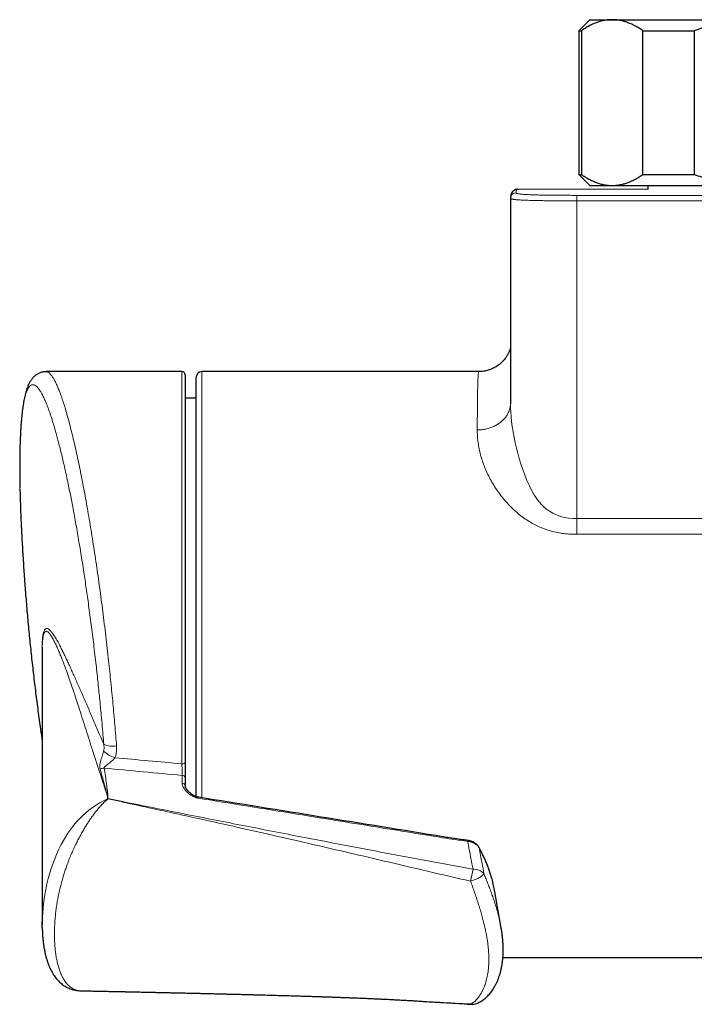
# Model space of a CAD drawing. Header units: millimetres. Extents: x 8 to 2314, y 12 to 2305.
# Tile 6 of 156: x 978 to 1039, y 537 to 626. Entities that reach past the tile are written whole.
import ezdxf

# ---------------------------------------------------------------- set-up
doc = ezdxf.new("R2010")
doc.units = ezdxf.units.MM

msp = doc.modelspace()

# ---------------------------------------------------------------- linework, layer by layer
at = {"color": 7, "linetype": 'Continuous', "lineweight": 30}
for p, q in [((1029.929, 626.133), (1028.929, 625.133)), ((1029.929, 626.133), (1031.938, 626.133)), ((1031.938, 626.133), (1044.929, 626.133)), ((1028.929, 625.133), (1028.929, 612.133)), ((1028.929, 625.133), (1029.154, 625.133)), ((1029.154, 625.133), (1029.154, 612.133)), ((1034.722, 625.133), (1039.361, 625.133)), ((1034.722, 612.133), (1034.722, 625.133)), ((1039.361, 625.133), (1039.361, 612.133)), ((1028.929, 612.133), (1029.929, 611.133)), ((1028.929, 612.133), (1029.154, 612.133)), ((1034.722, 612.133), (1039.361, 612.133)), ((1029.929, 611.133), (1031.938, 611.133)), ((1031.938, 611.133), (1044.929, 611.133)), ((1035.179, 611.133), (1035.179, 610.768)), ((1035.179, 610.769), (1023.369, 610.788)), ((1022.741, 610.007), (1022.739, 609.97)), ((993.029, 594.289), (980.741, 594.289)), ((1019.868, 594.289), (994.829, 594.289)), ((993.329, 593.989), (993.329, 558.917)), ((994.329, 555.839), (994.329, 593.789)), ((994.329, 591.893), (993.329, 591.902)), ((980.4, 569.14), (980.4, 544.253)), ((993.329, 556.843), (993.328, 556.855)), ((993.329, 557.551), (993.329, 556.843)), ((986.322, 555.666), (986.322, 555.812)), ((987.69, 555.365), (986.344, 555.643)), ((1021.111, 548.246), (1021.09, 548.322)), ((1021.905, 543.947), (1021.329, 547.238)), ((1021.899, 543.971), (1021.904, 543.947)), ((1022.059, 541.289), (1056.125, 541.289)), ((983.882, 538.28), (983.888, 538.28)), ((1014.326, 537.354), (1014.798, 537.325))]:
    msp.add_line(p, q, dxfattribs=at)
at = {"color": 252, "linetype": 'Continuous', "lineweight": 0}
for p, q in [((1028.739, 610.241), (1028.739, 609.741)), ((1108.929, 610.241), (1028.739, 610.241)), ((1108.929, 609.741), (1028.739, 609.741)), ((993.029, 558.815), (993.029, 594.289)), ((994.829, 594.289), (994.829, 555.736)), ((1028.74, 579.574), (1028.74, 580.998)), ((1028.74, 580.998), (1073.972, 580.998)), ((1073.94, 579.574), (1028.74, 579.574)), ((993.055, 557.055), (993.055, 557.762)), ((1021.112, 548.237), (1021.074, 548.389))]:
    msp.add_line(p, q, dxfattribs=at)
at = {"color": 7, "linetype": 'Continuous', "lineweight": 30, "flags": 128}
for points in [[(1022.74, 609.968), (1022.739, 609.97), (1022.739, 609.97), (1022.739, 609.97)], [(1019.891, 551.254), (1019.895, 551.246), (1019.903, 551.214)]]:
    msp.add_lwpolyline(points, dxfattribs=at)
at = {"color": 252, "linetype": 'Continuous', "lineweight": 0, "flags": 128}
for points in [[(1022.74, 591.39), (1022.745, 591.035), (1022.763, 590.631), (1022.795, 590.21), (1022.84, 589.774), (1022.902, 589.314), (1022.978, 588.841), (1023.07, 588.351), (1023.176, 587.85), (1023.286, 587.381), (1023.408, 586.906), (1023.542, 586.424), (1023.69, 585.937), (1023.854, 585.442), (1024.033, 584.947), (1024.232, 584.452), (1024.453, 583.963), (1024.678, 583.522), (1024.931, 583.092), (1025.221, 582.674), (1025.551, 582.279), (1025.774, 582.056), (1026.015, 581.849), (1026.279, 581.658), (1026.562, 581.489), (1026.91, 581.324), (1027.259, 581.199), (1027.623, 581.106), (1028.005, 581.042), (1028.393, 581.007), (1028.74, 580.998), (1028.74, 580.998), (1028.74, 580.998)], [(993.329, 558.917), (993.323, 558.897), (993.306, 558.878), (993.278, 558.861), (993.241, 558.845), (993.195, 558.833), (993.143, 558.823), (993.087, 558.817), (993.029, 558.815)], [(980.409, 544.601), (980.415, 544.939), (980.47, 545.731), (980.513, 546.141), (980.567, 546.556), (980.633, 546.979), (980.71, 547.407), (980.826, 547.957), (980.94, 548.424), (981.053, 548.839), (981.181, 549.26), (981.315, 549.662), (981.463, 550.067), (981.621, 550.464), (981.85, 550.982), (982.107, 551.501), (982.399, 552.024), (982.725, 552.542), (982.975, 552.895), (983.233, 553.229), (983.509, 553.554), (983.758, 553.823), (984.019, 554.082), (984.312, 554.349), (984.62, 554.606), (984.94, 554.847), (985.267, 555.071), (985.6, 555.278), (986.062, 555.535), (986.322, 555.666), (986.322, 555.666), (986.322, 555.666)], [(1019.138, 537.08), (1019.164, 537.058), (1019.179, 537.054)]]:
    msp.add_lwpolyline(points, dxfattribs=at)
at = {"color": 252, "linetype": 'Continuous', "lineweight": 0}
for centre, radius, start, end in [((1023.239, 609.969), 0.5, 89.97602, 175.70297), ((986.779, 562.22), 1.828, 243.51553, 280.67508), ((987.772, 561.922), 2.688, 227.13083, 252.70444), ((986.027, 556.702), 1.712, 90.41469, 103.54302), ((993.074, 557.504), 0.259, 10.42114, 94.22584), ((993.072, 556.792), 0.263, 13.83184, 93.81176), ((1021.318, 551.487), 2.462, 170.91651, 172.943), ((1035.488, 545.43), 16.581, 166.62301, 170.42469), ((1018.189, 551.485), 3.431, 286.06414, 309.28966), ((1019.486, 548.19), 1.084, 36.18884, 96.85128), ((1019.316, 538.098), 1.033, 260.10195, 291.69295)]:
    msp.add_arc(centre, radius, start, end, dxfattribs=at)
at = {"color": 7, "linetype": 'Continuous', "lineweight": 30}
for centre, radius, start, end in [((993.029, 593.989), 0.3, 360, 90), ((994.829, 593.789), 0.5, 90, 180), ((1019.252, 538.252), 1.2, 266.55568, 291.88246)]:
    msp.add_arc(centre, radius, start, end, dxfattribs=at)
at = {"color": 252, "linetype": 'Continuous', "lineweight": 0}
for centre, major_axis, ratio, start_param, end_param in [((1125.792, 567.789), (311.723, -18.806), 0.059895, 4.254464, 4.276046), ((1125.704, 567.084), (311.722, -19.521), 0.062137, 4.251619, 4.276728)]:
    msp.add_ellipse(centre, major_axis=major_axis, ratio=ratio, start_param=start_param, end_param=end_param, dxfattribs=at)
at = {"color": 7, "linetype": 'Continuous', "lineweight": 30}
for points, knots in [([(1031.938, 626.133), (1031.906, 626.133), (1031.761, 626.132), (1031.504, 626.113), (1031.167, 626.059), (1030.831, 625.975), (1030.494, 625.862), (1030.156, 625.72), (1029.819, 625.55), (1029.485, 625.356), (1029.264, 625.207), (1029.154, 625.133)], [0, 0, 0, 0, 0.034085, 0.152699, 0.271315, 0.390844, 0.510376, 0.632431, 0.75449, 0.877243, 1, 1, 1, 1]), ([(1034.722, 625.133), (1034.612, 625.208), (1034.391, 625.357), (1034.055, 625.551), (1033.714, 625.723), (1033.368, 625.868), (1033.017, 625.984), (1032.66, 626.069), (1032.3, 626.123), (1032.059, 626.13), (1031.938, 626.133)], [0, 0, 0, 0, 0.122973, 0.245942, 0.369581, 0.493217, 0.619375, 0.745529, 0.872765, 1, 1, 1, 1]), ([(1044.929, 626.133), (1044.696, 626.13), (1044.232, 626.124), (1043.534, 626.073), (1042.838, 625.993), (1042.138, 625.881), (1041.439, 625.738), (1040.74, 625.564), (1040.046, 625.364), (1039.589, 625.21), (1039.361, 625.133)], [0, 0, 0, 0, 0.1226185, 0.2452381, 0.3688779, 0.4925208, 0.6189959, 0.7454751, 0.8727355, 1, 1, 1, 1]), ([(1029.154, 612.133), (1029.265, 612.058), (1029.485, 611.909), (1029.822, 611.715), (1030.162, 611.543), (1030.508, 611.398), (1030.86, 611.282), (1031.217, 611.197), (1031.577, 611.143), (1031.818, 611.136), (1031.938, 611.133)], [0, 0, 0, 0, 0.1229729, 0.2459423, 0.3695815, 0.4932168, 0.6193748, 0.7455295, 0.8727654, 1, 1, 1, 1]), ([(1031.938, 611.133), (1031.97, 611.133), (1032.115, 611.134), (1032.372, 611.153), (1032.709, 611.207), (1033.045, 611.291), (1033.383, 611.404), (1033.72, 611.546), (1034.057, 611.716), (1034.391, 611.91), (1034.612, 612.059), (1034.722, 612.133)], [0, 0, 0, 0, 0.034085, 0.152699, 0.271315, 0.390844, 0.510376, 0.632431, 0.75449, 0.877243, 1, 1, 1, 1]), ([(1039.361, 612.133), (1039.582, 612.058), (1040.023, 611.909), (1040.696, 611.715), (1041.376, 611.543), (1042.069, 611.398), (1042.772, 611.282), (1043.486, 611.197), (1044.205, 611.143), (1044.687, 611.136), (1044.929, 611.133)], [0, 0, 0, 0, 0.122973, 0.245942, 0.369581, 0.493217, 0.619375, 0.745529, 0.872765, 1, 1, 1, 1]), ([(1023.369, 610.788), (1023.367, 610.788), (1023.337, 610.79), (1023.274, 610.782), (1023.187, 610.761), (1023.106, 610.726), (1023.036, 610.682), (1022.976, 610.633), (1022.927, 610.58), (1022.886, 610.524), (1022.852, 610.466), (1022.823, 610.404), (1022.798, 610.337), (1022.777, 610.26), (1022.758, 610.165), (1022.746, 610.081), (1022.742, 610.022), (1022.741, 610.007)], [0, 0, 0, 0, 0.004155, 0.053862, 0.102599, 0.151134, 0.199851, 0.249491, 0.301215, 0.356559, 0.417421, 0.486235, 0.566376, 0.662972, 0.784501, 0.94406, 1, 1, 1, 1]), ([(1022.739, 609.968), (1022.739, 607.595), (1022.739, 602.793), (1022.739, 596.6), (1022.74, 592.78), (1022.74, 591.39)], [0, 0, 0, 0, 0.383163, 0.775447, 1, 1, 1, 1]), ([(1022.739, 596.442), (1022.736, 596.429), (1022.725, 596.392), (1022.703, 596.322), (1022.672, 596.233), (1022.634, 596.136), (1022.589, 596.031), (1022.534, 595.918), (1022.468, 595.796), (1022.391, 595.668), (1022.301, 595.535), (1022.199, 595.4), (1022.084, 595.266), (1021.958, 595.135), (1021.821, 595.01), (1021.675, 594.892), (1021.52, 594.783), (1021.358, 594.683), (1021.189, 594.593), (1021.015, 594.514), (1020.828, 594.444), (1020.632, 594.385), (1020.426, 594.338), (1020.219, 594.307), (1020.033, 594.29), (1019.916, 594.29), (1019.868, 594.29)], [0, 0, 0, 0, 0.018102, 0.049933, 0.081755, 0.114112, 0.14762, 0.18279, 0.219984, 0.259334, 0.300715, 0.343795, 0.38816, 0.433432, 0.479318, 0.525613, 0.572181, 0.618933, 0.665809, 0.712774, 0.7598, 0.811733, 0.863254, 0.914247, 0.964737, 1, 1, 1, 1]), ([(980.741, 594.287), (980.727, 594.288), (980.665, 594.289), (980.553, 594.279), (980.41, 594.255), (980.271, 594.216), (980.139, 594.167), (980.014, 594.106), (979.896, 594.036), (979.786, 593.958), (979.683, 593.871), (979.586, 593.777), (979.495, 593.674), (979.408, 593.561), (979.325, 593.437), (979.245, 593.3), (979.166, 593.144), (979.087, 592.965), (979.011, 592.762), (978.939, 592.54), (978.873, 592.303), (978.814, 592.057), (978.761, 591.804), (978.713, 591.546), (978.67, 591.28), (978.63, 591.005), (978.594, 590.72), (978.56, 590.426), (978.53, 590.123), (978.502, 589.811), (978.477, 589.491), (978.455, 589.16), (978.435, 588.819), (978.418, 588.467), (978.402, 588.105), (978.39, 587.734), (978.379, 587.352), (978.371, 586.96), (978.365, 586.558), (978.361, 586.147), (978.36, 585.727), (978.361, 585.298), (978.364, 584.859), (978.37, 584.41), (978.375, 584.045), (978.38, 583.827), (978.381, 583.765)], [0, 0, 0, 0, 0.0039428, 0.0173083, 0.030578, 0.0438179, 0.0571034, 0.0705286, 0.0842029, 0.0982573, 0.1128489, 0.1281675, 0.144444, 0.161962, 0.1810729, 0.2021964, 0.2255135, 0.2522344, 0.2816395, 0.3127982, 0.3440458, 0.3745365, 0.4042495, 0.4333676, 0.4612347, 0.4893145, 0.5170228, 0.544407, 0.5714906, 0.5982789, 0.6247654, 0.6509365, 0.6774564, 0.7037221, 0.7298893, 0.7559876, 0.7820447, 0.8080877, 0.8341409, 0.8602243, 0.8860205, 0.9118757, 0.9377967, 0.9637498, 0.9896955, 1, 1, 1, 1]), ([(978.384, 583.656), (978.385, 583.599), (978.388, 583.447), (978.392, 583.29), (978.395, 583.192)], [0, 0, 0, 0, 0.372134, 1, 1, 1, 1]), ([(978.395, 583.182), (978.396, 583.13), (978.403, 582.849), (978.42, 582.32), (978.446, 581.595), (978.472, 580.951), (978.492, 580.546), (978.499, 580.393)], [0, 0, 0, 0, 0.059423, 0.319682, 0.581208, 0.842735, 1, 1, 1, 1]), ([(978.499, 580.393), (978.504, 580.294), (978.533, 579.643), (978.599, 578.44), (978.7, 576.785), (978.816, 575.131), (978.946, 573.478), (979.089, 571.826), (979.246, 570.175), (979.417, 568.526), (979.602, 566.878), (979.801, 565.231), (980.013, 563.586), (980.212, 562.128), (980.347, 561.219), (980.4, 560.857)], [0, 0, 0, 0, 0.015173, 0.099596, 0.184025, 0.268459, 0.352897, 0.437341, 0.52179, 0.606243, 0.690701, 0.775164, 0.85963, 0.944101, 1, 1, 1, 1]), ([(980.402, 569.377), (980.401, 569.312), (980.4, 569.236), (980.4, 569.152), (980.4, 569.14)], [0, 0, 0, 0, 0.8556929, 1, 1, 1, 1]), ([(993.329, 558.917), (993.329, 558.847), (993.329, 558.706), (993.329, 558.486), (993.329, 558.264), (993.329, 558.049), (993.329, 557.846), (993.329, 557.679), (993.329, 557.588), (993.329, 557.551)], [0, 0, 0, 0, 0.1475437, 0.2993589, 0.4469047, 0.5987464, 0.7459649, 0.8974902, 1, 1, 1, 1]), ([(994.543, 555.784), (994.512, 555.791), (994.447, 555.805), (994.349, 555.833), (994.249, 555.871), (994.145, 555.919), (994.039, 555.977), (993.93, 556.046), (993.822, 556.127), (993.714, 556.219), (993.613, 556.318), (993.525, 556.418), (993.454, 556.514), (993.407, 556.593), (993.375, 556.658), (993.358, 556.701), (993.343, 556.754), (993.333, 556.805), (993.331, 556.846), (993.331, 556.855)], [0, 0, 0, 0, 0.044583, 0.093849, 0.146165, 0.201572, 0.264762, 0.332266, 0.405087, 0.48392, 0.568444, 0.647662, 0.722517, 0.793907, 0.835891, 0.87155, 0.907622, 0.97848, 1, 1, 1, 1]), ([(986.322, 555.812), (986.322, 555.818), (986.32, 555.839), (986.311, 555.87), (986.305, 555.895), (986.302, 555.905)], [0, 0, 0, 0, 0.185058, 0.68031, 1, 1, 1, 1]), ([(986.322, 555.666), (986.322, 555.663), (986.323, 555.658), (986.327, 555.651), (986.334, 555.646), (986.34, 555.644), (986.343, 555.643), (986.344, 555.643)], [0, 0, 0, 0, 0.297265, 0.515586, 0.735337, 0.929538, 1, 1, 1, 1]), ([(1018.887, 551.875), (1018.738, 551.894), (1018.394, 551.938), (1017.856, 552.014), (1017.266, 552.108), (1009.497, 553.371), (1001.92, 554.594), (994.543, 555.785)], [0, 0, 0, 0, 0.01821, 0.042251, 0.066053, 0.090847, 1, 1, 1, 1]), ([(1019.89, 551.253), (1019.887, 551.259), (1019.868, 551.297), (1019.822, 551.364), (1019.751, 551.452), (1019.667, 551.534), (1019.573, 551.611), (1019.469, 551.679), (1019.356, 551.739), (1019.237, 551.79), (1019.112, 551.831), (1018.994, 551.86), (1018.919, 551.87), (1018.887, 551.875)], [0, 0, 0, 0, 0.017573, 0.112421, 0.21017, 0.310164, 0.409927, 0.51205, 0.615154, 0.717446, 0.821047, 0.925356, 1, 1, 1, 1]), ([(1021.07, 548.401), (1021.066, 548.415), (1021.03, 548.554), (1020.948, 548.818), (1020.822, 549.193), (1020.681, 549.571), (1020.526, 549.95), (1020.357, 550.332), (1020.171, 550.718), (1020.016, 551.022), (1019.919, 551.199), (1019.894, 551.245)], [0, 0, 0, 0, 0.014492, 0.144118, 0.274737, 0.406511, 0.539601, 0.67417, 0.810398, 0.950609, 1, 1, 1, 1]), ([(1021.069, 548.401), (1021.07, 548.399), (1021.073, 548.395), (1021.073, 548.391), (1021.074, 548.389)], [0, 0, 0, 0, 0.560343, 1, 1, 1, 1]), ([(1021.326, 547.237), (1021.31, 547.33), (1021.264, 547.603), (1021.189, 547.938), (1021.126, 548.182), (1021.112, 548.237)], [0, 0, 0, 0, 0.28302, 0.837041, 1, 1, 1, 1]), ([(980.404, 543.999), (980.402, 544.057), (980.397, 544.253), (980.404, 544.457), (980.409, 544.601)], [0, 0, 0, 0, 0.294951, 1, 1, 1, 1]), ([(980.403, 543.988), (980.403, 543.96), (980.404, 543.793), (980.417, 543.496), (980.442, 543.101), (980.48, 542.721), (980.527, 542.355), (980.586, 542.002), (980.656, 541.662), (980.736, 541.335), (980.823, 541.031), (980.917, 540.752), (981.014, 540.502), (981.116, 540.268), (981.225, 540.051), (981.339, 539.849), (981.459, 539.66), (981.59, 539.479), (981.731, 539.306), (981.884, 539.142), (982.043, 538.992), (982.207, 538.858), (982.377, 538.738), (982.551, 538.632), (982.729, 538.541), (982.911, 538.463), (983.097, 538.399), (983.288, 538.348), (983.483, 538.311), (983.665, 538.289), (983.801, 538.279), (983.868, 538.279), (983.882, 538.279)], [0, 0, 0, 0, 0.010782, 0.063243, 0.114606, 0.164935, 0.214295, 0.262739, 0.310314, 0.357065, 0.403553, 0.443407, 0.481234, 0.517191, 0.551437, 0.58413, 0.615434, 0.645508, 0.677686, 0.708641, 0.738508, 0.767475, 0.795423, 0.822293, 0.848474, 0.874163, 0.899532, 0.924741, 0.949918, 0.975185, 0.995009, 1, 1, 1, 1]), ([(1019.697, 537.139), (1019.744, 537.158), (1019.847, 537.201), (1020, 537.28), (1020.161, 537.377), (1020.319, 537.487), (1020.475, 537.611), (1020.626, 537.749), (1020.774, 537.9), (1020.916, 538.065), (1021.054, 538.243), (1021.185, 538.436), (1021.31, 538.642), (1021.428, 538.86), (1021.537, 539.091), (1021.638, 539.334), (1021.729, 539.587), (1021.81, 539.851), (1021.882, 540.125), (1021.943, 540.409), (1021.994, 540.703), (1022.034, 541.004), (1022.063, 541.313), (1022.081, 541.629), (1022.088, 541.951), (1022.083, 542.279), (1022.067, 542.614), (1022.04, 542.956), (1022.002, 543.303), (1021.956, 543.641), (1021.917, 543.866), (1021.899, 543.971)], [0, 0, 0, 0, 0.021433, 0.047207, 0.074462, 0.102407, 0.131145, 0.160746, 0.191256, 0.222694, 0.255049, 0.288281, 0.322327, 0.357107, 0.392532, 0.42848, 0.464769, 0.50174, 0.539166, 0.576971, 0.615078, 0.653415, 0.691912, 0.730504, 0.769134, 0.80775, 0.846841, 0.886281, 0.925708, 0.965016, 1, 1, 1, 1]), ([(983.887, 538.277), (984.01, 538.275), (984.329, 538.269), (984.828, 538.258), (985.368, 538.247), (985.858, 538.237), (986.298, 538.228), (986.687, 538.22), (987.027, 538.213), (987.317, 538.207), (987.547, 538.202), (987.723, 538.199), (987.851, 538.196), (987.943, 538.194), (988.008, 538.193), (988.066, 538.191), (988.148, 538.19), (988.274, 538.187), (988.449, 538.183), (988.656, 538.179), (988.881, 538.174), (989.109, 538.169), (989.623, 538.158), (990.189, 538.146), (990.805, 538.132), (991.186, 538.124), (991.563, 538.116), (991.931, 538.107), (992.245, 538.1), (992.497, 538.095), (992.679, 538.091), (992.835, 538.087), (992.985, 538.084), (993.151, 538.08), (993.349, 538.075), (993.589, 538.07), (993.873, 538.063), (994.202, 538.056), (994.552, 538.047), (994.906, 538.039), (995.309, 538.029), (995.752, 538.019), (996.224, 538.007), (996.655, 537.997), (997.069, 537.987), (997.495, 537.976), (997.958, 537.964), (998.373, 537.954), (998.726, 537.945), (998.989, 537.938), (999.226, 537.932), (999.423, 537.927), (999.578, 537.922), (999.699, 537.919), (999.815, 537.916), (999.952, 537.913), (1000.129, 537.908), (1000.339, 537.902), (1000.94, 537.886), (1001.912, 537.859), (1002.904, 537.83), (1003.543, 537.811), (1003.827, 537.802), (1004.091, 537.794), (1004.327, 537.786), (1004.534, 537.78), (1004.73, 537.774), (1004.952, 537.767), (1005.219, 537.758), (1005.533, 537.748), (1005.878, 537.736), (1006.246, 537.724), (1006.634, 537.71), (1006.987, 537.698), (1007.281, 537.687), (1007.49, 537.68), (1007.645, 537.674), (1007.766, 537.669), (1007.885, 537.665), (1008.034, 537.659), (1008.219, 537.652), (1008.439, 537.644), (1008.685, 537.634), (1008.945, 537.624), (1009.205, 537.613), (1009.458, 537.603), (1009.748, 537.591), (1010.069, 537.577), (1010.42, 537.561), (1010.78, 537.545), (1011.136, 537.528), (1011.481, 537.512), (1011.784, 537.497), (1012.051, 537.483), (1012.308, 537.47), (1012.575, 537.456), (1012.88, 537.439), (1013.222, 537.42), (1013.593, 537.399), (1014.041, 537.373), (1014.445, 537.348), (1014.716, 537.329), (1014.798, 537.323)], [0, 0, 0, 0, 0.0118881, 0.0310353, 0.0485486, 0.0644318, 0.0786882, 0.0913209, 0.1023324, 0.1117251, 0.1195011, 0.1247474, 0.1288728, 0.1318782, 0.1337638, 0.1352029, 0.1375025, 0.1417442, 0.1474458, 0.1545158, 0.1619009, 0.169299, 0.17671, 0.2118098, 0.2242836, 0.2366216, 0.248825, 0.2608954, 0.2724389, 0.2794629, 0.2853845, 0.2902045, 0.2945695, 0.2999362, 0.3063587, 0.3138356, 0.3232764, 0.3339887, 0.3457935, 0.3573382, 0.3683412, 0.3850526, 0.4003432, 0.4142168, 0.4269411, 0.4405877, 0.4555923, 0.4719483, 0.4808669, 0.4898133, 0.4975293, 0.5038926, 0.5089055, 0.51257, 0.5157227, 0.5201508, 0.5258758, 0.532895, 0.5405586, 0.5841315, 0.6272674, 0.6367502, 0.6461366, 0.6547833, 0.6623948, 0.6689744, 0.6748344, 0.681472, 0.6904446, 0.7007337, 0.7119682, 0.7238516, 0.7363758, 0.7495318, 0.7580364, 0.7647874, 0.7697625, 0.7730109, 0.7765047, 0.781314, 0.7874331, 0.7944122, 0.802547, 0.8111934, 0.8195907, 0.827738, 0.8356362, 0.8475461, 0.858846, 0.8695117, 0.8823057, 0.8932923, 0.9028458, 0.9116705, 0.9191038, 0.9277584, 0.9376277, 0.9487044, 0.9609801, 0.9737235, 0.9921142, 1, 1, 1, 1]), ([(1014.33, 537.352), (1015.739, 537.264), (1017.355, 537.163), (1018.972, 537.067), (1019.18, 537.055)], [0, 0, 0, 0, 0.871841, 1, 1, 1, 1])]:
    msp.add_open_spline(points, degree=3, knots=knots, dxfattribs=at)
at = {"color": 252, "linetype": 'Continuous', "lineweight": 0}
for points, knots in [([(1023.369, 610.787), (1023.353, 610.785), (1023.32, 610.779), (1023.283, 610.717), (1023.255, 610.62), (1023.244, 610.519), (1023.239, 610.469)], [0, 0, 0, 0, 0.238051, 0.49197, 0.745945, 1, 1, 1, 1]), ([(1023.239, 610.469), (1023.241, 610.462), (1023.244, 610.449), (1023.281, 610.427), (1023.348, 610.406), (1023.443, 610.386), (1023.558, 610.369), (1023.682, 610.354), (1023.834, 610.34), (1024.018, 610.325), (1024.236, 610.312), (1024.487, 610.3), (1024.77, 610.288), (1025.08, 610.279), (1025.411, 610.27), (1025.757, 610.263), (1026.115, 610.257), (1026.542, 610.252), (1027.038, 610.248), (1027.603, 610.244), (1028.171, 610.242), (1028.55, 610.242), (1028.739, 610.242)], [0, 0, 0, 0, 0.062514, 0.125018, 0.187524, 0.250021, 0.291692, 0.33336, 0.375023, 0.416686, 0.458344, 0.5, 0.541656, 0.583313, 0.624977, 0.666639, 0.708306, 0.749977, 0.812475, 0.874981, 0.937486, 1, 1, 1, 1]), ([(1022.74, 591.424), (1022.74, 593.484), (1022.739, 597.605), (1022.739, 603.787), (1022.739, 607.909), (1022.739, 609.97)], [0, 0, 0, 0, 0.333333, 0.666662, 1, 1, 1, 1]), ([(1028.739, 609.741), (1028.739, 609.741), (1028.519, 609.741), (1028.079, 609.742), (1027.472, 609.744), (1026.921, 609.747), (1026.481, 609.751), (1026.095, 609.755), (1025.762, 609.759), (1025.43, 609.765), (1025.106, 609.771), (1024.791, 609.778), (1024.492, 609.787), (1024.21, 609.796), (1023.951, 609.807), (1023.718, 609.818), (1023.513, 609.83), (1023.338, 609.843), (1023.189, 609.857), (1023.072, 609.87), (1022.965, 609.885), (1022.874, 609.901), (1022.796, 609.922), (1022.747, 609.945), (1022.742, 609.96), (1022.74, 609.968)], [0, 0, 0, 0, 0.000006, 0.067066, 0.134304, 0.185454, 0.236594, 0.270901, 0.306974, 0.343041, 0.379662, 0.416275, 0.453735, 0.49119, 0.529364, 0.568291, 0.606622, 0.645541, 0.684728, 0.724415, 0.758789, 0.810721, 0.862665, 0.93332, 1, 1, 1, 1]), ([(980.741, 594.283), (980.768, 594.283), (980.837, 594.283), (980.952, 594.227), (981.086, 594.121), (981.225, 593.964), (981.368, 593.76), (981.512, 593.511), (981.66, 593.218), (981.811, 592.88), (981.967, 592.493), (982.126, 592.058), (982.29, 591.574), (982.457, 591.043), (982.624, 590.475), (982.791, 589.873), (982.957, 589.239), (983.125, 588.566), (983.295, 587.85), (983.467, 587.092), (983.641, 586.29), (983.815, 585.453), (983.987, 584.592), (984.155, 583.715), (984.32, 582.821), (984.485, 581.899), (984.649, 580.943), (984.813, 579.957), (984.976, 578.939), (985.137, 577.898), (985.293, 576.851), (985.444, 575.802), (985.591, 574.749), (985.735, 573.677), (985.876, 572.588), (986.013, 571.49), (986.147, 570.378), (986.277, 569.255), (986.396, 568.18), (986.505, 567.162), (986.605, 566.198), (986.7, 565.231), (986.792, 564.263), (986.88, 563.299), (986.964, 562.337), (987.044, 561.377), (987.093, 560.741), (987.118, 560.424)], [0, 0, 0, 0, 0.015439, 0.038688, 0.061936, 0.085359, 0.108782, 0.131481, 0.154181, 0.177041, 0.199901, 0.223265, 0.24663, 0.270168, 0.293706, 0.316348, 0.33899, 0.361789, 0.384587, 0.407881, 0.431174, 0.454638, 0.478103, 0.500538, 0.522973, 0.545561, 0.568149, 0.591219, 0.61429, 0.637527, 0.660764, 0.683007, 0.705249, 0.727871, 0.750512, 0.773154, 0.795776, 0.818813, 0.841849, 0.86135, 0.880851, 0.900611, 0.920385, 0.940158, 0.959918, 0.979959, 1, 1, 1, 1]), ([(1019.74, 589.02), (1019.741, 589.236), (1019.743, 589.667), (1019.746, 590.267), (1019.751, 590.833), (1019.756, 591.362), (1019.762, 591.854), (1019.768, 592.307), (1019.776, 592.716), (1019.784, 593.076), (1019.793, 593.386), (1019.803, 593.651), (1019.813, 593.871), (1019.825, 594.047), (1019.837, 594.178), (1019.851, 594.258), (1019.861, 594.293), (1019.867, 594.286), (1019.868, 594.284)], [0, 0, 0, 0, 0.064511, 0.129133, 0.194091, 0.259163, 0.325532, 0.392022, 0.458879, 0.525859, 0.590371, 0.654993, 0.720482, 0.785971, 0.851928, 0.917884, 0.984742, 1, 1, 1, 1]), ([(985.964, 560.584), (985.947, 560.789), (985.904, 561.325), (985.829, 562.202), (985.745, 563.131), (985.664, 563.981), (985.589, 564.75), (985.511, 565.523), (985.427, 566.32), (985.338, 567.138), (985.24, 568.012), (985.135, 568.92), (985.024, 569.84), (984.913, 570.737), (984.801, 571.611), (984.686, 572.481), (984.572, 573.313), (984.461, 574.105), (984.353, 574.859), (984.242, 575.606), (984.122, 576.398), (983.992, 577.231), (983.855, 578.083), (983.72, 578.904), (983.585, 579.693), (983.449, 580.468), (983.317, 581.2), (983.189, 581.887), (983.065, 582.533), (982.941, 583.165), (982.808, 583.826), (982.665, 584.511), (982.516, 585.2), (982.371, 585.85), (982.229, 586.465), (982.086, 587.057), (981.949, 587.605), (981.819, 588.108), (981.694, 588.571), (981.569, 589.015), (981.451, 589.421), (981.337, 589.793), (981.232, 590.126), (981.129, 590.436), (981.029, 590.726), (980.929, 591), (980.805, 591.326), (980.657, 591.686), (980.491, 592.048), (980.332, 592.352), (980.188, 592.589), (980.055, 592.773), (979.936, 592.909), (979.822, 593.009), (979.714, 593.075), (979.609, 593.11), (979.511, 593.113), (979.42, 593.088), (979.336, 593.039), (979.255, 592.965), (979.172, 592.86), (979.088, 592.718), (979.005, 592.538), (978.929, 592.329), (978.859, 592.095), (978.793, 591.829), (978.733, 591.545), (978.68, 591.247), (978.633, 590.938), (978.589, 590.606), (978.547, 590.229), (978.506, 589.804), (978.47, 589.335), (978.439, 588.849), (978.414, 588.347), (978.394, 587.819), (978.379, 587.288), (978.368, 586.757), (978.362, 586.23), (978.36, 585.685), (978.362, 585.086), (978.369, 584.431), (978.38, 583.784), (978.391, 583.36), (978.395, 583.182)], [0, 0, 0, 0, 0.009026, 0.02363, 0.038258, 0.049236, 0.060214, 0.071234, 0.082253, 0.094162, 0.106085, 0.119449, 0.132831, 0.145352, 0.157873, 0.170455, 0.183036, 0.194154, 0.205271, 0.216431, 0.22759, 0.241074, 0.254576, 0.267209, 0.279842, 0.292536, 0.30523, 0.316446, 0.327663, 0.338922, 0.350181, 0.363792, 0.377422, 0.390174, 0.402927, 0.415742, 0.428557, 0.439882, 0.451207, 0.462576, 0.473945, 0.483975, 0.494012, 0.503502, 0.512992, 0.522508, 0.532023, 0.54904, 0.566095, 0.582053, 0.598043, 0.611613, 0.625202, 0.637919, 0.650636, 0.663417, 0.676197, 0.687495, 0.698792, 0.710134, 0.721476, 0.734895, 0.748332, 0.760907, 0.773483, 0.786121, 0.798759, 0.80993, 0.821102, 0.832318, 0.843533, 0.856793, 0.870072, 0.882498, 0.894924, 0.907411, 0.919898, 0.930936, 0.941973, 0.953054, 0.964135, 0.977299, 0.990481, 1, 1, 1, 1]), ([(1019.74, 589.02), (1019.871, 589.024), (1020.133, 589.032), (1020.519, 589.095), (1020.892, 589.196), (1021.245, 589.335), (1021.573, 589.51), (1021.869, 589.718), (1022.128, 589.955), (1022.347, 590.218), (1022.521, 590.501), (1022.646, 590.8), (1022.725, 591.109), (1022.735, 591.319), (1022.74, 591.424)], [0, 0, 0, 0, 0.083333, 0.166667, 0.25, 0.333333, 0.416667, 0.5, 0.583333, 0.666667, 0.75, 0.833333, 0.916667, 1, 1, 1, 1]), ([(1028.74, 579.574), (1028.546, 579.577), (1028.159, 579.583), (1027.575, 579.637), (1026.994, 579.728), (1026.432, 579.859), (1025.9, 580.025), (1025.393, 580.225), (1024.901, 580.461), (1024.407, 580.742), (1023.92, 581.067), (1023.441, 581.438), (1022.991, 581.837), (1022.554, 582.275), (1022.137, 582.747), (1021.745, 583.25), (1021.385, 583.769), (1021.06, 584.301), (1020.769, 584.841), (1020.537, 585.338), (1020.331, 585.843), (1020.152, 586.354), (1019.996, 586.909), (1019.876, 587.457), (1019.795, 587.994), (1019.746, 588.519), (1019.742, 588.853), (1019.74, 589.02)], [0, 0, 0, 0, 0.034045, 0.068084, 0.102871, 0.137653, 0.169816, 0.201978, 0.234967, 0.267958, 0.305352, 0.342752, 0.380997, 0.419247, 0.461874, 0.504552, 0.54719, 0.591418, 0.635689, 0.679922, 0.713632, 0.760662, 0.807734, 0.854771, 0.903165, 0.951597, 1, 1, 1, 1]), ([(980.4, 568.601), (980.398, 568.671), (980.392, 568.834), (980.387, 569.111), (980.387, 569.426), (980.395, 569.744), (980.41, 570.03), (980.434, 570.276), (980.464, 570.483), (980.5, 570.655), (980.542, 570.793), (980.587, 570.896), (980.641, 570.979), (980.704, 571.038), (980.774, 571.061), (980.839, 571.059), (980.917, 571.036), (981.017, 570.973), (981.132, 570.864), (981.239, 570.739), (981.34, 570.607), (981.443, 570.457), (981.549, 570.29), (981.659, 570.107), (981.809, 569.844), (981.977, 569.53), (982.169, 569.154), (982.344, 568.799), (982.528, 568.416), (982.717, 568.013), (982.91, 567.593), (983.108, 567.157), (983.311, 566.705), (983.519, 566.237), (983.731, 565.754), (983.948, 565.259), (984.244, 564.58), (984.625, 563.7), (985.1, 562.598), (985.546, 561.558), (985.839, 560.874), (985.964, 560.584)], [0, 0, 0, 0, 0.00853, 0.019541, 0.03543, 0.051461, 0.067775, 0.084227, 0.100085, 0.116041, 0.132169, 0.148371, 0.162012, 0.182661, 0.203396, 0.217382, 0.231369, 0.259466, 0.285921, 0.305936, 0.325952, 0.346044, 0.366136, 0.386414, 0.406693, 0.447335, 0.474584, 0.504125, 0.533685, 0.563358, 0.593032, 0.622757, 0.652482, 0.682522, 0.712563, 0.742639, 0.772715, 0.833423, 0.894189, 0.955071, 1, 1, 1, 1]), ([(986.302, 555.905), (986.17, 556.298), (985.905, 557.085), (985.527, 558.238), (985.161, 559.371), (984.823, 560.429), (984.508, 561.416), (984.212, 562.344), (983.919, 563.263), (983.625, 564.175), (983.333, 565.065), (983.049, 565.91), (982.775, 566.7), (982.531, 567.378), (982.31, 567.971), (982.123, 568.452), (981.948, 568.883), (981.783, 569.267), (981.618, 569.63), (981.456, 569.958), (981.312, 570.222), (981.185, 570.426), (981.086, 570.561), (980.992, 570.671), (980.904, 570.75), (980.812, 570.798), (980.73, 570.803), (980.658, 570.767), (980.599, 570.695), (980.55, 570.594), (980.509, 570.47), (980.474, 570.311), (980.448, 570.136), (980.43, 569.957), (980.417, 569.786), (980.408, 569.594), (980.403, 569.456), (980.402, 569.379), (980.402, 569.377)], [0, 0, 0, 0, 0.049236, 0.098501, 0.147788, 0.197099, 0.239609, 0.282132, 0.326153, 0.370193, 0.415282, 0.460401, 0.502351, 0.544341, 0.577034, 0.609755, 0.636488, 0.664971, 0.693488, 0.722447, 0.751464, 0.773158, 0.79489, 0.809195, 0.830574, 0.850542, 0.870581, 0.888276, 0.906054, 0.919802, 0.933549, 0.94759, 0.961629, 0.971073, 0.980517, 0.990115, 0.999714, 1, 1, 1, 1]), ([(985.944, 559.952), (985.954, 559.997), (985.982, 560.122), (985.993, 560.336), (985.974, 560.5), (985.964, 560.584)], [0, 0, 0, 0, 0.218995, 0.604223, 1, 1, 1, 1]), ([(987.118, 560.424), (987.121, 560.355), (987.129, 560.217), (987.12, 560.008), (987.095, 559.8), (987.05, 559.58), (987, 559.434), (986.973, 559.356)], [0, 0, 0, 0, 0.1896166, 0.3802856, 0.5744782, 0.7699964, 1, 1, 1, 1]), ([(985.626, 558.367), (985.617, 558.406), (985.6, 558.479), (985.597, 558.592), (985.607, 558.718), (985.633, 558.866), (985.68, 559.052), (985.741, 559.264), (985.811, 559.493), (985.869, 559.687), (985.912, 559.837), (985.933, 559.913), (985.944, 559.952)], [0, 0, 0, 0, 0.088883, 0.1665093, 0.2448147, 0.3561036, 0.4684331, 0.6094064, 0.7526313, 0.8741551, 0.9366965, 1, 1, 1, 1]), ([(986.973, 559.356), (986.929, 559.303), (986.838, 559.195), (986.674, 559.045), (986.498, 558.901), (986.336, 558.78), (986.197, 558.676), (986.102, 558.597), (986.039, 558.529), (986.01, 558.476), (986.007, 558.438), (986.013, 558.419), (986.014, 558.414)], [0, 0, 0, 0, 0.146289, 0.297669, 0.457208, 0.618996, 0.725526, 0.833266, 0.894046, 0.945844, 0.985479, 1, 1, 1, 1]), ([(993.055, 557.762), (993.054, 557.79), (993.053, 557.86), (993.05, 557.988), (993.047, 558.143), (993.043, 558.31), (993.038, 558.48), (993.033, 558.651), (993.03, 558.76), (993.029, 558.815)], [0, 0, 0, 0, 0.102362, 0.249465, 0.400883, 0.548475, 0.700357, 0.848052, 1, 1, 1, 1]), ([(986.302, 555.905), (986.3, 555.915), (986.288, 555.97), (986.251, 556.116), (986.156, 556.466), (985.939, 557.237), (985.753, 557.907), (985.626, 558.367)], [0, 0, 0, 0, 0.012597, 0.065557, 0.175568, 0.43477, 1, 1, 1, 1]), ([(986.014, 558.414), (986.079, 557.942), (986.173, 557.252), (986.282, 556.471), (986.325, 556.117), (986.339, 555.957), (986.34, 555.879), (986.336, 555.842), (986.33, 555.823), (986.325, 555.815), (986.322, 555.812)], [0, 0, 0, 0, 0.544023, 0.793761, 0.90004, 0.951498, 0.977185, 0.990272, 0.995229, 1, 1, 1, 1]), ([(994.522, 555.701), (994.491, 555.706), (994.391, 555.724), (994.23, 555.775), (994.033, 555.862), (993.841, 555.972), (993.658, 556.104), (993.496, 556.246), (993.355, 556.395), (993.236, 556.549), (993.14, 556.712), (993.07, 556.881), (993.06, 556.997), (993.055, 557.055)], [0, 0, 0, 0, 0.038266, 0.122913, 0.207723, 0.308985, 0.410715, 0.512201, 0.60897, 0.705951, 0.80258, 0.901412, 1, 1, 1, 1]), ([(986.344, 555.643), (986.344, 555.643), (986.243, 555.553), (986.045, 555.377), (985.761, 555.088), (985.506, 554.805), (985.272, 554.522), (985.065, 554.253), (984.861, 553.973), (984.661, 553.683), (984.459, 553.372), (984.261, 553.051), (984.056, 552.702), (983.844, 552.325), (983.642, 551.944), (983.441, 551.547), (983.244, 551.134), (983.039, 550.673), (982.843, 550.198), (982.668, 549.741), (982.515, 549.309), (982.38, 548.902), (982.25, 548.477), (982.128, 548.039), (982.008, 547.568), (981.898, 547.083), (981.802, 546.597), (981.721, 546.122), (981.653, 545.657), (981.594, 545.16), (981.547, 544.642), (981.51, 544.017), (981.498, 543.42), (981.51, 542.851), (981.535, 542.387), (981.576, 541.935), (981.634, 541.495), (981.709, 541.068), (981.803, 540.655), (981.917, 540.26), (982.049, 539.895), (982.198, 539.562), (982.365, 539.262), (982.555, 538.99), (982.746, 538.777), (982.931, 538.617), (983.098, 538.503), (983.269, 538.413), (983.437, 538.349), (983.609, 538.305), (983.755, 538.282), (983.848, 538.28), (983.882, 538.28)], [0, 0, 0, 0, 0.0000023, 0.0190143, 0.0363429, 0.0537563, 0.0680182, 0.0823344, 0.0952531, 0.1095761, 0.12396, 0.1384216, 0.1529454, 0.1702483, 0.1876385, 0.2022123, 0.2212951, 0.2404601, 0.261286, 0.2821943, 0.2996478, 0.3177318, 0.3358488, 0.3563254, 0.376838, 0.4002695, 0.42374, 0.4454051, 0.4683923, 0.4914045, 0.5189985, 0.5466293, 0.5880146, 0.6139164, 0.6398453, 0.6658611, 0.6919085, 0.7183421, 0.7448154, 0.771425, 0.7980901, 0.8229264, 0.8478291, 0.8729717, 0.898215, 0.9155924, 0.933019, 0.9485163, 0.964056, 0.9780776, 0.9921371, 1, 1, 1, 1]), ([(1019.138, 548.188), (1017.835, 548.49), (1015.229, 549.094), (1011.324, 550.013), (1007.421, 550.928), (1003.706, 551.79), (1000.178, 552.595), (996.699, 553.375), (992.527, 554.297), (989.466, 554.958), (987.658, 555.349)], [0, 0, 0, 0, 0.124101, 0.248213, 0.372349, 0.496492, 0.602632, 0.708775, 0.827977, 1, 1, 1, 1]), ([(987.671, 555.388), (989.486, 555.025), (993.049, 554.313), (998.363, 553.264), (1004.484, 552.071), (1011.48, 550.73), (1016.731, 549.754), (1019.357, 549.266)], [0, 0, 0, 0, 0.172091, 0.337898, 0.503708, 0.751849, 1, 1, 1, 1]), ([(994.543, 555.784), (994.543, 555.784), (994.542, 555.787), (994.538, 555.774), (994.531, 555.747), (994.525, 555.716), (994.522, 555.701)], [0, 0, 0, 0, 0.081695, 0.387797, 0.693898, 1, 1, 1, 1]), ([(1018.875, 551.79), (1018.495, 551.842), (1017.735, 551.946), (1016.599, 552.127), (1014.707, 552.435), (1010.925, 553.046), (1005.733, 553.888), (1000.781, 554.688), (997.204, 555.267), (995.416, 555.556), (994.522, 555.701)], [0, 0, 0, 0, 0.046625, 0.0932601, 0.1398962, 0.2797067, 0.5593276, 0.7796638, 0.8898319, 1, 1, 1, 1]), ([(1019.357, 549.266), (1019.294, 549.597), (1019.134, 550.438), (1018.973, 551.279), (1018.875, 551.79)], [0, 0, 0, 0, 0.392821, 1, 1, 1, 1]), ([(1019.903, 551.214), (1019.875, 551.26), (1019.818, 551.35), (1019.695, 551.471), (1019.548, 551.577), (1019.379, 551.666), (1019.192, 551.734), (1019.021, 551.773), (1018.914, 551.785), (1018.875, 551.79)], [0, 0, 0, 0, 0.151592, 0.303198, 0.453949, 0.604711, 0.75877, 0.912831, 1, 1, 1, 1]), ([(1019.903, 551.214), (1019.993, 550.751), (1020.146, 549.956), (1020.298, 549.161), (1020.361, 548.83)], [0, 0, 0, 0, 0.583182, 1, 1, 1, 1]), ([(1021.074, 548.389), (1021.003, 548.626), (1020.861, 549.1), (1020.587, 549.808), (1020.272, 550.515), (1020.026, 550.981), (1019.903, 551.214)], [0, 0, 0, 0, 0.248542, 0.4977, 0.748592, 1, 1, 1, 1]), ([(1020.361, 548.83), (1020.42, 548.684), (1020.537, 548.392), (1020.712, 547.945), (1020.886, 547.488), (1021.057, 547.022), (1021.218, 546.559), (1021.368, 546.098), (1021.507, 545.641), (1021.633, 545.187), (1021.744, 544.738), (1021.834, 544.332), (1021.88, 544.079), (1021.899, 543.971)], [0, 0, 0, 0, 0.08435, 0.168941, 0.261479, 0.354284, 0.448142, 0.542224, 0.637869, 0.733715, 0.830519, 0.92751, 1, 1, 1, 1]), ([(1019.138, 537.08), (1019.188, 537.105), (1019.289, 537.155), (1019.436, 537.257), (1019.579, 537.377), (1019.718, 537.519), (1019.852, 537.681), (1019.981, 537.862), (1020.103, 538.06), (1020.213, 538.269), (1020.313, 538.487), (1020.432, 538.785), (1020.56, 539.19), (1020.677, 539.72), (1020.744, 540.209), (1020.777, 540.638), (1020.789, 540.993), (1020.788, 541.358), (1020.772, 541.736), (1020.742, 542.126), (1020.698, 542.528), (1020.639, 542.94), (1020.566, 543.365), (1020.478, 543.805), (1020.374, 544.259), (1020.257, 544.722), (1020.126, 545.198), (1019.982, 545.686), (1019.825, 546.188), (1019.658, 546.7), (1019.486, 547.206), (1019.312, 547.702), (1019.196, 548.026), (1019.138, 548.188)], [0, 0, 0, 0, 0.026791, 0.053583, 0.080602, 0.107622, 0.135285, 0.162949, 0.190799, 0.218651, 0.244449, 0.270247, 0.322083, 0.374657, 0.427471, 0.457772, 0.488072, 0.518551, 0.549029, 0.58007, 0.61111, 0.642346, 0.673581, 0.705952, 0.738323, 0.770939, 0.803554, 0.837024, 0.870493, 0.904317, 0.938139, 0.96907, 1, 1, 1, 1]), ([(1014.798, 537.325), (1015.309, 537.294), (1016.755, 537.205), (1018.202, 537.129), (1019.138, 537.08)], [0, 0, 0, 0, 0.353304, 1, 1, 1, 1])]:
    msp.add_open_spline(points, degree=3, knots=knots, dxfattribs=at)
msp.add_open_spline([(1028.739, 609.741), (1028.739, 607.346), (1028.739, 602.554), (1028.74, 595.368), (1028.74, 588.182), (1028.74, 583.393), (1028.74, 580.998)], degree=3, dxfattribs=at)

doc.saveas('drawing.dxf')
